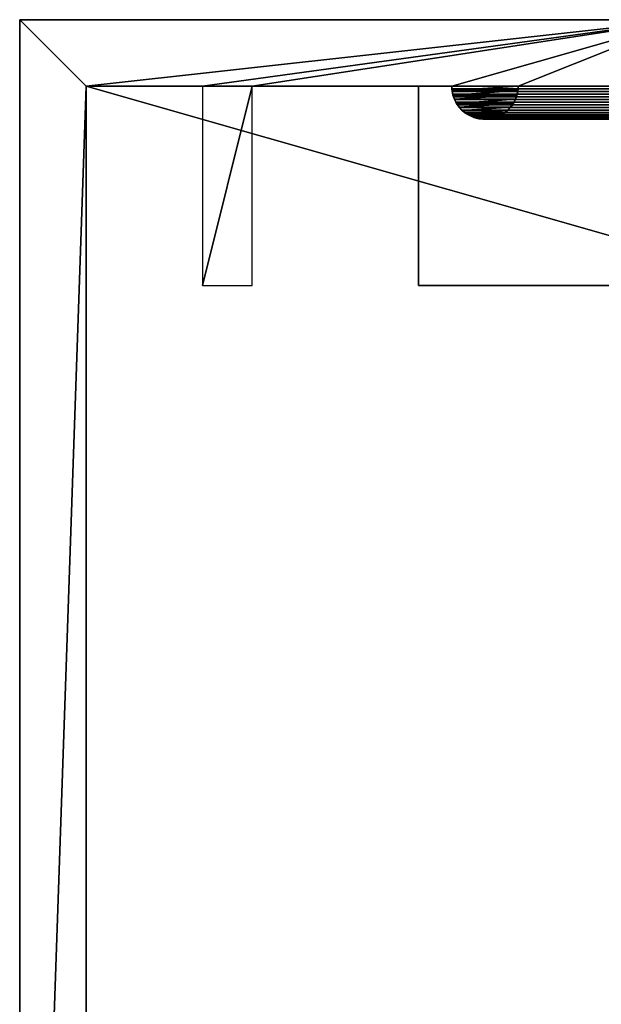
# Model space of a CAD drawing. Header units: millimetres. Extents: x -100 to 100, y -30 to 32.
# Tile 7 of 127: x -100 to -82, y 0 to 30. Entities that reach past the tile are written whole.
import ezdxf

# ---------------------------------------------------------------- set-up
doc = ezdxf.new("R2010")
doc.units = ezdxf.units.MM
doc.header["$LTSCALE"] = 81.481481
for name, color, linetype in [('1', 7, 'CONTINUOUS'), ('13', 7, 'CONTINUOUS'), ('16', 7, 'CONTINUOUS'), ('18', 7, 'CONTINUOUS'), ('22', 7, 'CONTINUOUS'), ('24', 7, 'CONTINUOUS'), ('27', 7, 'CONTINUOUS'), ('28', 7, 'CONTINUOUS'), ('3', 7, 'CONTINUOUS'), ('31', 7, 'CONTINUOUS'), ('40', 7, 'CONTINUOUS'), ('6', 7, 'CONTINUOUS'), ('7', 7, 'CONTINUOUS')]:
    doc.layers.add(name, color=color, linetype=linetype)

msp = doc.modelspace()

# ---------------------------------------------------------------- linework, layer by layer
at = {"layer": '1', "color": 7, "linetype": 'Continuous'}
for points in [[(100, 30, -2), (-100, 30, -2), (80, 30, 18), (100, 30, -2)], [(80, 30, 18), (-100, 30, -2), (-80, 30, 18), (80, 30, 18)]]:
    msp.add_3dface(points, dxfattribs=at)
at = {"layer": '13', "color": 7, "linetype": 'Continuous'}
for points in [[(88, 22, 5), (-88, 22, 5), (88, 22, 3.5), (88, 22, 5)], [(88, 22, 3.5), (-88, 22, 5), (-88, 22, 3.5), (88, 22, 3.5)]]:
    msp.add_3dface(points, dxfattribs=at)
at = {"layer": '16', "color": 7, "linetype": 'Continuous'}
for points in [[(-87, 28, 11), (87, 28, 11), (86.997, 27.919, 11.003), (-87, 28, 11)], [(-86.997, 27.919, 11.003), (-87, 28, 11), (86.997, 27.919, 11.003), (-86.997, 27.919, 11.003)], [(-86.987, 27.838, 11.013), (-86.997, 27.919, 11.003), (86.987, 27.838, 11.013), (-86.987, 27.838, 11.013)], [(86.987, 27.838, 11.013), (-86.997, 27.919, 11.003), (86.997, 27.919, 11.003), (86.987, 27.838, 11.013)], [(-85.003, 27.919, 12.997), (-85.013, 27.838, 12.987), (85.003, 27.919, 12.997), (-85.003, 27.919, 12.997)], [(85.003, 27.919, 12.997), (-85.013, 27.838, 12.987), (85.013, 27.838, 12.987), (85.003, 27.919, 12.997)], [(85, 28, 13), (-85, 28, 13), (-85.003, 27.919, 12.997), (85, 28, 13)], [(85, 28, 13), (-85.003, 27.919, 12.997), (85.003, 27.919, 12.997), (85, 28, 13)], [(-86.97, 27.756, 11.03), (-86.987, 27.838, 11.013), (86.97, 27.756, 11.03), (-86.97, 27.756, 11.03)], [(86.97, 27.756, 11.03), (-86.987, 27.838, 11.013), (86.987, 27.838, 11.013), (86.97, 27.756, 11.03)], [(-86.946, 27.675, 11.054), (-86.97, 27.756, 11.03), (86.946, 27.675, 11.054), (-86.946, 27.675, 11.054)], [(86.946, 27.675, 11.054), (-86.97, 27.756, 11.03), (86.97, 27.756, 11.03), (86.946, 27.675, 11.054)], [(-86.913, 27.593, 11.087), (-86.946, 27.675, 11.054), (86.913, 27.593, 11.087), (-86.913, 27.593, 11.087)], [(86.913, 27.593, 11.087), (-86.946, 27.675, 11.054), (86.946, 27.675, 11.054), (86.913, 27.593, 11.087)], [(-86.873, 27.512, 11.127), (-86.913, 27.593, 11.087), (86.873, 27.512, 11.127), (-86.873, 27.512, 11.127)], [(86.873, 27.512, 11.127), (-86.913, 27.593, 11.087), (86.913, 27.593, 11.087), (86.873, 27.512, 11.127)], [(-85.087, 27.593, 12.913), (-85.127, 27.512, 12.873), (85.087, 27.593, 12.913), (-85.087, 27.593, 12.913)], [(85.087, 27.593, 12.913), (-85.127, 27.512, 12.873), (85.127, 27.512, 12.873), (85.087, 27.593, 12.913)], [(-85.054, 27.675, 12.946), (-85.087, 27.593, 12.913), (85.054, 27.675, 12.946), (-85.054, 27.675, 12.946)], [(85.054, 27.675, 12.946), (-85.087, 27.593, 12.913), (85.087, 27.593, 12.913), (85.054, 27.675, 12.946)], [(-85.03, 27.756, 12.97), (-85.054, 27.675, 12.946), (85.03, 27.756, 12.97), (-85.03, 27.756, 12.97)], [(85.03, 27.756, 12.97), (-85.054, 27.675, 12.946), (85.054, 27.675, 12.946), (85.03, 27.756, 12.97)], [(-85.013, 27.838, 12.987), (-85.03, 27.756, 12.97), (85.013, 27.838, 12.987), (-85.013, 27.838, 12.987)], [(85.013, 27.838, 12.987), (-85.03, 27.756, 12.97), (85.03, 27.756, 12.97), (85.013, 27.838, 12.987)], [(-86.823, 27.431, 11.177), (-86.873, 27.512, 11.127), (86.823, 27.431, 11.177), (-86.823, 27.431, 11.177)], [(86.823, 27.431, 11.177), (-86.873, 27.512, 11.127), (86.873, 27.512, 11.127), (86.823, 27.431, 11.177)], [(-86.763, 27.353, 11.237), (-86.823, 27.431, 11.177), (86.763, 27.353, 11.237), (-86.763, 27.353, 11.237)], [(86.763, 27.353, 11.237), (-86.823, 27.431, 11.177), (86.823, 27.431, 11.177), (86.763, 27.353, 11.237)], [(-86.692, 27.278, 11.308), (-86.763, 27.353, 11.237), (86.692, 27.278, 11.308), (-86.692, 27.278, 11.308)], [(86.692, 27.278, 11.308), (-86.763, 27.353, 11.237), (86.763, 27.353, 11.237), (86.692, 27.278, 11.308)], [(-85.237, 27.353, 12.763), (-85.308, 27.278, 12.692), (85.237, 27.353, 12.763), (-85.237, 27.353, 12.763)], [(85.237, 27.353, 12.763), (-85.308, 27.278, 12.692), (85.308, 27.278, 12.692), (85.237, 27.353, 12.763)], [(-85.177, 27.431, 12.823), (-85.237, 27.353, 12.763), (85.177, 27.431, 12.823), (-85.177, 27.431, 12.823)], [(85.177, 27.431, 12.823), (-85.237, 27.353, 12.763), (85.237, 27.353, 12.763), (85.177, 27.431, 12.823)], [(-85.127, 27.512, 12.873), (-85.177, 27.431, 12.823), (85.127, 27.512, 12.873), (-85.127, 27.512, 12.873)], [(85.127, 27.512, 12.873), (-85.177, 27.431, 12.823), (85.177, 27.431, 12.823), (85.127, 27.512, 12.873)], [(-86.611, 27.208, 11.389), (-86.692, 27.278, 11.308), (86.611, 27.208, 11.389), (-86.611, 27.208, 11.389)], [(86.611, 27.208, 11.389), (-86.692, 27.278, 11.308), (86.692, 27.278, 11.308), (86.611, 27.208, 11.389)], [(-86.518, 27.145, 11.482), (-86.611, 27.208, 11.389), (86.518, 27.145, 11.482), (-86.518, 27.145, 11.482)], [(86.518, 27.145, 11.482), (-86.611, 27.208, 11.389), (86.611, 27.208, 11.389), (86.518, 27.145, 11.482)], [(-86.416, 27.091, 11.584), (-86.518, 27.145, 11.482), (86.416, 27.091, 11.584), (-86.416, 27.091, 11.584)], [(86.416, 27.091, 11.584), (-86.518, 27.145, 11.482), (86.518, 27.145, 11.482), (86.416, 27.091, 11.584)], [(-86.304, 27.047, 11.696), (-86.416, 27.091, 11.584), (86.304, 27.047, 11.696), (-86.304, 27.047, 11.696)], [(86.304, 27.047, 11.696), (-86.416, 27.091, 11.584), (86.416, 27.091, 11.584), (86.304, 27.047, 11.696)], [(-86.186, 27.017, 11.814), (-86.304, 27.047, 11.696), (86.186, 27.017, 11.814), (-86.186, 27.017, 11.814)], [(86.186, 27.017, 11.814), (-86.304, 27.047, 11.696), (86.304, 27.047, 11.696), (86.186, 27.017, 11.814)], [(-86.062, 27.002, 11.938), (-86.186, 27.017, 11.814), (86.062, 27.002, 11.938), (-86.062, 27.002, 11.938)], [(86.062, 27.002, 11.938), (-86.186, 27.017, 11.814), (86.186, 27.017, 11.814), (86.062, 27.002, 11.938)], [(-85.938, 27.002, 12.062), (-86.062, 27.002, 11.938), (85.938, 27.002, 12.062), (-85.938, 27.002, 12.062)], [(85.938, 27.002, 12.062), (-86.062, 27.002, 11.938), (86.062, 27.002, 11.938), (85.938, 27.002, 12.062)], [(-85.814, 27.017, 12.186), (-85.938, 27.002, 12.062), (85.814, 27.017, 12.186), (-85.814, 27.017, 12.186)], [(85.814, 27.017, 12.186), (-85.938, 27.002, 12.062), (85.938, 27.002, 12.062), (85.814, 27.017, 12.186)], [(-85.696, 27.047, 12.304), (-85.814, 27.017, 12.186), (85.696, 27.047, 12.304), (-85.696, 27.047, 12.304)], [(85.696, 27.047, 12.304), (-85.814, 27.017, 12.186), (85.814, 27.017, 12.186), (85.696, 27.047, 12.304)], [(-85.584, 27.091, 12.416), (-85.696, 27.047, 12.304), (85.584, 27.091, 12.416), (-85.584, 27.091, 12.416)], [(85.584, 27.091, 12.416), (-85.696, 27.047, 12.304), (85.696, 27.047, 12.304), (85.584, 27.091, 12.416)], [(-85.482, 27.145, 12.518), (-85.584, 27.091, 12.416), (85.482, 27.145, 12.518), (-85.482, 27.145, 12.518)], [(85.482, 27.145, 12.518), (-85.584, 27.091, 12.416), (85.584, 27.091, 12.416), (85.482, 27.145, 12.518)], [(-85.389, 27.208, 12.611), (-85.482, 27.145, 12.518), (85.389, 27.208, 12.611), (-85.389, 27.208, 12.611)], [(85.389, 27.208, 12.611), (-85.482, 27.145, 12.518), (85.482, 27.145, 12.518), (85.389, 27.208, 12.611)], [(-85.308, 27.278, 12.692), (-85.389, 27.208, 12.611), (85.308, 27.278, 12.692), (-85.308, 27.278, 12.692)], [(85.308, 27.278, 12.692), (-85.389, 27.208, 12.611), (85.389, 27.208, 12.611), (85.308, 27.278, 12.692)]]:
    msp.add_3dface(points, dxfattribs=at)
at = {"layer": '18', "color": 7, "linetype": 'Continuous'}
for points in [[(-88, 28, 5), (-88, 28, 3.5), (-88, 22, 3.5), (-88, 28, 5)], [(-88, 22, 5), (-88, 28, 5), (-88, 22, 3.5), (-88, 22, 5)]]:
    msp.add_3dface(points, dxfattribs=at)
at = {"layer": '22', "color": 7, "linetype": 'Continuous'}
for points in [[(-100, 30, -2), (-100, 30, 698), (-80, 30, 18), (-100, 30, -2)], [(-80, 30, 18), (-100, 30, 698), (-80, 30, 698), (-80, 30, 18)]]:
    msp.add_3dface(points, dxfattribs=at)
at = {"layer": '24', "color": 7, "linetype": 'Continuous'}
for points in [[(-100, 30, 698), (-100, 30, -2), (-100, -30, 698), (-100, 30, 698)], [(-100, -30, 698), (-100, 30, -2), (-100, -30, -2), (-100, -30, 698)]]:
    msp.add_3dface(points, dxfattribs=at)
at = {"layer": '27', "color": 7, "linetype": 'Continuous'}
for points in [[(-98, -28, 698), (-98, -28), (-98, 28, 698), (-98, -28, 698)], [(-98, 28, 698), (-98, -28), (-98, 28), (-98, 28, 698)]]:
    msp.add_3dface(points, dxfattribs=at)
at = {"layer": '28', "color": 7, "linetype": 'Continuous'}
for points in [[(-98, 28, 698), (-98, 28), (-94.5, 28, 698), (-98, 28, 698)], [(-94.5, 28, 698), (-98, 28), (-94.5, 28, 10), (-94.5, 28, 698)], [(-94.5, 28, 10), (-98, 28), (-93, 28, 10), (-94.5, 28, 10)], [(-93, 28, 10), (-98, 28), (-87, 28, 11), (-93, 28, 10)], [(-93, 28, 698), (-93, 28, 10), (-87, 28, 698), (-93, 28, 698)], [(-87, 28, 698), (-93, 28, 10), (-87, 28, 11), (-87, 28, 698)], [(-82, 28, 698), (-85, 28, 698), (-85, 28, 13), (-82, 28, 698)], [(-82, 28, 16), (-82, 28, 698), (-85, 28, 13), (-82, 28, 16)]]:
    msp.add_3dface(points, dxfattribs=at)
at = {"layer": '3', "color": 7, "linetype": 'Continuous'}
for points in [[(-100, 30, -2), (100, 30, -2), (-100, -30, -2), (-100, 30, -2)], [(-100, -30, -2), (100, 30, -2), (100, -30, -2), (-100, -30, -2)]]:
    msp.add_3dface(points, dxfattribs=at)
at = {"layer": '31', "color": 7, "linetype": 'Continuous'}
for points in [[(-87, 28, 698), (-87, 28, 11), (-86.997, 27.919, 11.003), (-87, 28, 698)], [(-87, 28, 698), (-86.997, 27.919, 11.003), (-86.991, 27.864, 698), (-87, 28, 698)], [(-86.997, 27.919, 11.003), (-86.987, 27.838, 11.013), (-86.991, 27.864, 698), (-86.997, 27.919, 11.003)], [(-85.013, 27.838, 12.987), (-85.003, 27.919, 12.997), (-85.009, 27.864, 698), (-85.013, 27.838, 12.987)], [(-85, 28, 13), (-85, 28, 698), (-85.009, 27.864, 698), (-85, 28, 13)], [(-85.003, 27.919, 12.997), (-85, 28, 13), (-85.009, 27.864, 698), (-85.003, 27.919, 12.997)], [(-86.987, 27.838, 11.013), (-86.97, 27.756, 11.03), (-86.991, 27.864, 698), (-86.987, 27.838, 11.013)], [(-86.991, 27.864, 698), (-86.97, 27.756, 11.03), (-86.963, 27.73, 698), (-86.991, 27.864, 698)], [(-86.97, 27.756, 11.03), (-86.946, 27.675, 11.054), (-86.963, 27.73, 698), (-86.97, 27.756, 11.03)], [(-86.963, 27.73, 698), (-86.946, 27.675, 11.054), (-86.917, 27.602, 698), (-86.963, 27.73, 698)], [(-86.946, 27.675, 11.054), (-86.913, 27.593, 11.087), (-86.917, 27.602, 698), (-86.946, 27.675, 11.054)], [(-86.913, 27.593, 11.087), (-86.873, 27.512, 11.127), (-86.917, 27.602, 698), (-86.913, 27.593, 11.087)], [(-86.917, 27.602, 698), (-86.873, 27.512, 11.127), (-86.854, 27.48, 698), (-86.917, 27.602, 698)], [(-85.146, 27.48, 698), (-85.087, 27.593, 12.913), (-85.083, 27.602, 698), (-85.146, 27.48, 698)], [(-85.127, 27.512, 12.873), (-85.087, 27.593, 12.913), (-85.146, 27.48, 698), (-85.127, 27.512, 12.873)], [(-85.087, 27.593, 12.913), (-85.054, 27.675, 12.946), (-85.083, 27.602, 698), (-85.087, 27.593, 12.913)], [(-85.083, 27.602, 698), (-85.054, 27.675, 12.946), (-85.037, 27.73, 698), (-85.083, 27.602, 698)], [(-85.054, 27.675, 12.946), (-85.03, 27.756, 12.97), (-85.037, 27.73, 698), (-85.054, 27.675, 12.946)], [(-85.037, 27.73, 698), (-85.013, 27.838, 12.987), (-85.009, 27.864, 698), (-85.037, 27.73, 698)], [(-85.03, 27.756, 12.97), (-85.013, 27.838, 12.987), (-85.037, 27.73, 698), (-85.03, 27.756, 12.97)], [(-86.873, 27.512, 11.127), (-86.823, 27.431, 11.177), (-86.854, 27.48, 698), (-86.873, 27.512, 11.127)], [(-86.854, 27.48, 698), (-86.823, 27.431, 11.177), (-86.776, 27.369, 698), (-86.854, 27.48, 698)], [(-86.823, 27.431, 11.177), (-86.763, 27.353, 11.237), (-86.776, 27.369, 698), (-86.823, 27.431, 11.177)], [(-86.763, 27.353, 11.237), (-86.692, 27.278, 11.308), (-86.776, 27.369, 698), (-86.763, 27.353, 11.237)], [(-86.776, 27.369, 698), (-86.692, 27.278, 11.308), (-86.683, 27.269, 698), (-86.776, 27.369, 698)], [(-85.317, 27.269, 698), (-85.237, 27.353, 12.763), (-85.224, 27.369, 698), (-85.317, 27.269, 698)], [(-85.308, 27.278, 12.692), (-85.237, 27.353, 12.763), (-85.317, 27.269, 698), (-85.308, 27.278, 12.692)], [(-85.237, 27.353, 12.763), (-85.177, 27.431, 12.823), (-85.224, 27.369, 698), (-85.237, 27.353, 12.763)], [(-85.224, 27.369, 698), (-85.177, 27.431, 12.823), (-85.146, 27.48, 698), (-85.224, 27.369, 698)], [(-85.177, 27.431, 12.823), (-85.127, 27.512, 12.873), (-85.146, 27.48, 698), (-85.177, 27.431, 12.823)], [(-86.692, 27.278, 11.308), (-86.611, 27.208, 11.389), (-86.683, 27.269, 698), (-86.692, 27.278, 11.308)], [(-86.683, 27.269, 698), (-86.611, 27.208, 11.389), (-86.577, 27.183, 698), (-86.683, 27.269, 698)], [(-86.611, 27.208, 11.389), (-86.518, 27.145, 11.482), (-86.577, 27.183, 698), (-86.611, 27.208, 11.389)], [(-86.577, 27.183, 698), (-86.518, 27.145, 11.482), (-86.46, 27.112, 698), (-86.577, 27.183, 698)], [(-86.518, 27.145, 11.482), (-86.416, 27.091, 11.584), (-86.46, 27.112, 698), (-86.518, 27.145, 11.482)], [(-86.46, 27.112, 698), (-86.416, 27.091, 11.584), (-86.335, 27.058, 698), (-86.46, 27.112, 698)], [(-86.416, 27.091, 11.584), (-86.304, 27.047, 11.696), (-86.335, 27.058, 698), (-86.416, 27.091, 11.584)], [(-86.335, 27.058, 698), (-86.304, 27.047, 11.696), (-86.203, 27.021, 698), (-86.335, 27.058, 698)], [(-86.304, 27.047, 11.696), (-86.186, 27.017, 11.814), (-86.203, 27.021, 698), (-86.304, 27.047, 11.696)], [(-86.203, 27.021, 698), (-86.186, 27.017, 11.814), (-86.068, 27.002, 698), (-86.203, 27.021, 698)], [(-86.186, 27.017, 11.814), (-86.062, 27.002, 11.938), (-86.068, 27.002, 698), (-86.186, 27.017, 11.814)], [(-86.062, 27.002, 11.938), (-85.938, 27.002, 12.062), (-86.068, 27.002, 698), (-86.062, 27.002, 11.938)], [(-86.068, 27.002, 698), (-85.938, 27.002, 12.062), (-85.932, 27.002, 698), (-86.068, 27.002, 698)], [(-85.938, 27.002, 12.062), (-85.814, 27.017, 12.186), (-85.932, 27.002, 698), (-85.938, 27.002, 12.062)], [(-85.932, 27.002, 698), (-85.814, 27.017, 12.186), (-85.797, 27.021, 698), (-85.932, 27.002, 698)], [(-85.814, 27.017, 12.186), (-85.696, 27.047, 12.304), (-85.797, 27.021, 698), (-85.814, 27.017, 12.186)], [(-85.797, 27.021, 698), (-85.696, 27.047, 12.304), (-85.665, 27.058, 698), (-85.797, 27.021, 698)], [(-85.696, 27.047, 12.304), (-85.584, 27.091, 12.416), (-85.665, 27.058, 698), (-85.696, 27.047, 12.304)], [(-85.665, 27.058, 698), (-85.584, 27.091, 12.416), (-85.54, 27.112, 698), (-85.665, 27.058, 698)], [(-85.584, 27.091, 12.416), (-85.482, 27.145, 12.518), (-85.54, 27.112, 698), (-85.584, 27.091, 12.416)], [(-85.54, 27.112, 698), (-85.482, 27.145, 12.518), (-85.423, 27.183, 698), (-85.54, 27.112, 698)], [(-85.482, 27.145, 12.518), (-85.389, 27.208, 12.611), (-85.423, 27.183, 698), (-85.482, 27.145, 12.518)], [(-85.423, 27.183, 698), (-85.389, 27.208, 12.611), (-85.317, 27.269, 698), (-85.423, 27.183, 698)], [(-85.389, 27.208, 12.611), (-85.308, 27.278, 12.692), (-85.317, 27.269, 698), (-85.389, 27.208, 12.611)]]:
    msp.add_3dface(points, dxfattribs=at)
at = {"layer": '40', "color": 7, "linetype": 'Continuous'}
for points in [[(-80, 30, 698), (-100, 30, 698), (-98, 28, 698), (-80, 30, 698)], [(-100, 30, 698), (-100, -30, 698), (-98, 28, 698), (-100, 30, 698)], [(-80, 30, 698), (-98, 28, 698), (-94.5, 28, 698), (-80, 30, 698)], [(-80, 30, 698), (-94.5, 28, 698), (-93, 28, 698), (-80, 30, 698)], [(-80, 30, 698), (-93, 28, 698), (-87, 28, 698), (-80, 30, 698)], [(-85, 28, 698), (-80, 30, 698), (-87, 28, 698), (-85, 28, 698)], [(-80, 30, 698), (-85, 28, 698), (-82, 28, 698), (-80, 30, 698)], [(-100, -30, 698), (-98, -28, 698), (-98, 28, 698), (-100, -30, 698)], [(-93, 28, 698), (-94.5, 28, 698), (-94.5, 22, 698), (-93, 28, 698)], [(-93, 22, 698), (-93, 28, 698), (-94.5, 22, 698), (-93, 22, 698)], [(-85, 28, 698), (-87, 28, 698), (-86.991, 27.864, 698), (-85, 28, 698)], [(-85, 28, 698), (-86.991, 27.864, 698), (-85.009, 27.864, 698), (-85, 28, 698)], [(-86.991, 27.864, 698), (-86.963, 27.73, 698), (-85.009, 27.864, 698), (-86.991, 27.864, 698)], [(-86.963, 27.73, 698), (-85.037, 27.73, 698), (-85.009, 27.864, 698), (-86.963, 27.73, 698)], [(-86.963, 27.73, 698), (-86.917, 27.602, 698), (-85.037, 27.73, 698), (-86.963, 27.73, 698)], [(-86.917, 27.602, 698), (-85.083, 27.602, 698), (-85.037, 27.73, 698), (-86.917, 27.602, 698)], [(-86.917, 27.602, 698), (-86.854, 27.48, 698), (-85.083, 27.602, 698), (-86.917, 27.602, 698)], [(-86.854, 27.48, 698), (-85.146, 27.48, 698), (-85.083, 27.602, 698), (-86.854, 27.48, 698)], [(-86.854, 27.48, 698), (-86.776, 27.369, 698), (-85.146, 27.48, 698), (-86.854, 27.48, 698)], [(-86.776, 27.369, 698), (-85.224, 27.369, 698), (-85.146, 27.48, 698), (-86.776, 27.369, 698)], [(-86.776, 27.369, 698), (-86.683, 27.269, 698), (-85.224, 27.369, 698), (-86.776, 27.369, 698)], [(-86.683, 27.269, 698), (-85.317, 27.269, 698), (-85.224, 27.369, 698), (-86.683, 27.269, 698)], [(-86.683, 27.269, 698), (-86.577, 27.183, 698), (-85.317, 27.269, 698), (-86.683, 27.269, 698)], [(-86.577, 27.183, 698), (-85.423, 27.183, 698), (-85.317, 27.269, 698), (-86.577, 27.183, 698)], [(-86.577, 27.183, 698), (-86.46, 27.112, 698), (-85.423, 27.183, 698), (-86.577, 27.183, 698)], [(-86.46, 27.112, 698), (-85.54, 27.112, 698), (-85.423, 27.183, 698), (-86.46, 27.112, 698)], [(-86.46, 27.112, 698), (-86.335, 27.058, 698), (-85.54, 27.112, 698), (-86.46, 27.112, 698)], [(-86.335, 27.058, 698), (-85.665, 27.058, 698), (-85.54, 27.112, 698), (-86.335, 27.058, 698)], [(-86.335, 27.058, 698), (-86.203, 27.021, 698), (-85.665, 27.058, 698), (-86.335, 27.058, 698)], [(-86.203, 27.021, 698), (-85.797, 27.021, 698), (-85.665, 27.058, 698), (-86.203, 27.021, 698)], [(-86.203, 27.021, 698), (-86.068, 27.002, 698), (-85.797, 27.021, 698), (-86.203, 27.021, 698)], [(-86.068, 27.002, 698), (-85.932, 27.002, 698), (-85.797, 27.021, 698), (-86.068, 27.002, 698)]]:
    msp.add_3dface(points, dxfattribs=at)
at = {"layer": '6', "color": 7, "linetype": 'Continuous'}
for points in [[(-98, -28), (98, -28), (-98, 28), (-98, -28)], [(-98, 28), (98, -28), (98, 28), (-98, 28)]]:
    msp.add_3dface(points, dxfattribs=at)
at = {"layer": '7', "color": 7, "linetype": 'Continuous'}
for points in [[(-98, 28), (98, 28), (-88, 28, 3.5), (-98, 28)], [(-87, 28, 11), (-98, 28), (-88, 28, 5), (-87, 28, 11)], [(-98, 28), (-88, 28, 3.5), (-88, 28, 5), (-98, 28)], [(-88, 28, 3.5), (98, 28), (88, 28, 3.5), (-88, 28, 3.5)], [(88, 28, 5), (-87, 28, 11), (-88, 28, 5), (88, 28, 5)], [(87, 28, 11), (-87, 28, 11), (88, 28, 5), (87, 28, 11)], [(-82, 28, 16), (-85, 28, 13), (85, 28, 13), (-82, 28, 16)]]:
    msp.add_3dface(points, dxfattribs=at)

doc.saveas('drawing.dxf')
